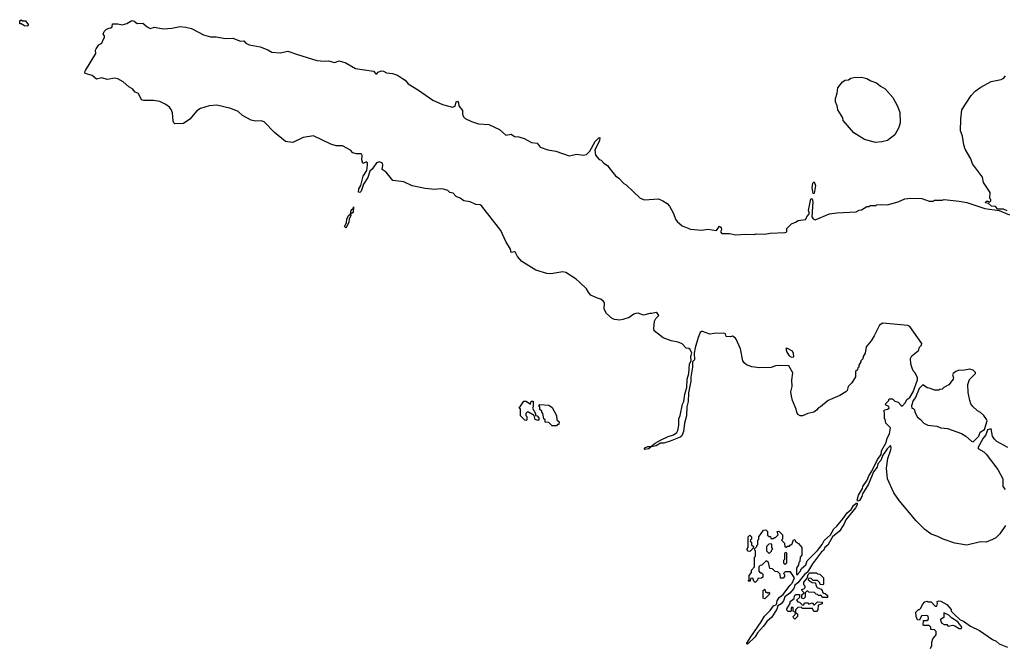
# Model space of a CAD drawing. Extents: x 1863017 to 1989460, y 394564 to 532820.
# Tile 11 of 213: x 1915920 to 1925084, y 413537 to 419380. Entities that reach past the tile are written whole.
import ezdxf

# ---------------------------------------------------------------- set-up
doc = ezdxf.new("R2010")
doc.units = 0

msp = doc.modelspace()

# ---------------------------------------------------------------- linework, layer by layer
at = {"layer": '0CON10XD'}
for points in [[(1915995, 419320), (1915965, 419322.5), (1915935, 419340), (1915925, 419340), (1915920, 419345), (1915921.7, 419368.3), (1915935, 419380), (1915945, 419370), (1915975, 419370), (1915997.5, 419335), (1916000, 419325), (1915995, 419320)], [(1923610, 415915), (1923555, 415882.5), (1923443.9, 415836.1), (1923375, 415777.5), (1923353.6, 415766.4), (1923336.4, 415743.6), (1923310, 415725), (1923255, 415712.5), (1923205, 415692.5), (1923183, 415693), (1923163.6, 415703.6), (1923152.5, 415725), (1923147.5, 415755), (1923113.6, 415833.6), (1923103.3, 415875), (1923096.7, 415915), (1923108.8, 415965), (1923107, 416023), (1923117, 416093), (1923078.3, 416158.3), (1922995, 416160), (1922953.6, 416156.4), (1922915, 416143.3), (1922805, 416137.5), (1922735, 416147.5), (1922685, 416167.5), (1922662.5, 416185), (1922650, 416205), (1922627.5, 416315), (1922590, 416405), (1922579.3, 416419.3), (1922555, 416432.5), (1922535, 416427.5), (1922495, 416430), (1922490, 416455), (1922475, 416462.5), (1922385, 416460), (1922345, 416452.5), (1922275, 416476.7), (1922265, 416476.7), (1922255, 416466.7), (1922235, 416421.2), (1922207.8, 416325), (1922196.7, 416275), (1922199.3, 416215), (1922182, 416195), (1922181.2, 416145), (1922167.3, 416052.7), (1922167.4, 416015), (1922145.3, 415905), (1922142.4, 415825), (1922129.3, 415775), (1922126.3, 415693.7), (1922108.8, 415625), (1922099.1, 415545), (1922083.9, 415505), (1922067.5, 415492.5), (1921975, 415457.5), (1921915, 415436.7), (1921883.8, 415436.2), (1921845, 415413.1), (1921797.1, 415402.9), (1921775.2, 415384.8), (1921735, 415377.5), (1921731.2, 415381.2), (1921745, 415397.1), (1921765, 415405.9), (1921793.3, 415406.7), (1921835, 415439.1), (1921883.8, 415466.2), (1921955, 415499.6), (1922005.3, 415514.7), (1922035, 415538.1), (1922045.2, 415554.8), (1922055.9, 415605), (1922055.4, 415665), (1922067.3, 415695), (1922089.7, 415799.7), (1922100.8, 415825), (1922111.2, 415895), (1922130.9, 415955), (1922131.7, 416035), (1922148.2, 416085), (1922152.9, 416175), (1922169.4, 416205), (1922166.8, 416245), (1922176, 416275), (1922159.1, 416309.1), (1922147.7, 416317.7), (1922122.1, 416322.1), (1922085, 416362), (1922049.1, 416379.1), (1921985, 416390.6), (1921908.6, 416418.6), (1921826.2, 416485), (1921822, 416505), (1921829.4, 416575), (1921840.6, 416599.4), (1921867.5, 416625), (1921857.5, 416645), (1921845, 416654), (1921805, 416643.8), (1921783.9, 416646.1), (1921725, 416630), (1921675, 416646.7), (1921655, 416646.2), (1921635, 416640), (1921593.3, 416606.7), (1921535, 416589.2), (1921505, 416584.2), (1921455, 416588.9), (1921435, 416598.1), (1921381.2, 416645), (1921361.1, 416685), (1921362.5, 416745), (1921351.3, 416761.3), (1921325, 416779.4), (1921289.2, 416789.2), (1921235, 416816.7), (1921216.6, 416836.6), (1921195, 416875.8), (1921135, 416934), (1921100, 416965), (1921003.8, 417025), (1920975, 417031.5), (1920864.7, 417015.3), (1920825, 417017.5), (1920725, 417048), (1920595, 417130), (1920554.2, 417174.2), (1920535, 417213.1), (1920525, 417217.9), (1920493.2, 417213.2), (1920488.8, 417245), (1920443.6, 417315), (1920397.9, 417417.9), (1920222, 417645), (1920205, 417656.9), (1920165, 417660), (1920113.5, 417683.5), (1920055, 417693.1), (1920018.3, 417718.3), (1919983.2, 417733.2), (1919955, 417763.8), (1919925, 417771.2), (1919905, 417790), (1919865, 417803.3), (1919835, 417806.7), (1919785, 417800), (1919695, 417810), (1919573, 417833), (1919495, 417872), (1919392, 417882), (1919331.7, 417961.7), (1919293.9, 417983.9), (1919301.2, 418025), (1919297.5, 418045), (1919267.8, 418057.8), (1919242.2, 418047.8), (1919201.4, 417988.6), (1919179.5, 417970.5), (1919159.4, 417910.6), (1919121.3, 417848.7), (1919097.1, 417785), (1919085, 417771.1), (1919075, 417774.4), (1919075.4, 417805), (1919093.8, 417835), (1919118.1, 417921.9), (1919150, 417975), (1919158, 418025), (1919156.4, 418046.4), (1919147, 418057), (1919115, 418040), (1919106, 418075), (1919108, 418115), (1919105, 418126.7), (1919095, 418131.2), (1919055, 418132), (1919021.4, 418141.4), (1918998.8, 418165), (1918925, 418205.6), (1918865.5, 418205.5), (1918815, 418222.5), (1918655, 418300), (1918557.7, 418282.3), (1918461.9, 418238.1), (1918395, 418246.2), (1918290.6, 418330.6), (1918195, 418430), (1918168, 418438), (1918115, 418434.6), (1918075, 418446.1), (1917995, 418486.7), (1917955, 418525.8), (1917885, 418552.5), (1917755, 418584.5), (1917685, 418578.9), (1917602.5, 418552.5), (1917568.1, 418531.9), (1917505, 418453.1), (1917445, 418414), (1917365, 418412), (1917355, 418418.8), (1917348.6, 418435), (1917342.1, 418512.1), (1917330.6, 418545), (1917315, 418567.1), (1917281.4, 418591.4), (1917225, 418618.5), (1917165, 418628.2), (1917075, 418628.8), (1917055, 418634.2), (1917025, 418692.9), (1916995, 418706), (1916970, 418735), (1916936, 418755), (1916883, 418803), (1916835, 418828.6), (1916805, 418835.6), (1916733.4, 418823.4), (1916685, 418840), (1916635, 418827.1), (1916595, 418859.4), (1916530, 418880), (1916526.7, 418895), (1916531.7, 418908.3), (1916630, 419065), (1916626.7, 419095), (1916631.7, 419108.3), (1916657.5, 419145), (1916685, 419162.5), (1916692.3, 419187.7), (1916710, 419215), (1916708.8, 419228.8), (1916697.5, 419245), (1916705, 419270), (1916727, 419293), (1916752.5, 419302.5), (1916767, 419303), (1916780, 419315), (1916785, 419340), (1916835, 419340), (1916875, 419332.5), (1916917, 419343), (1916965, 419372.5), (1916987, 419367), (1917013, 419343), (1917067, 419347), (1917105, 419312.5), (1917135, 419297.5), (1917175, 419310), (1917255, 419295.8), (1917335, 419300), (1917415, 419315.8), (1917465, 419311.1), (1917519.1, 419299.1), (1917629.3, 419239.3), (1917695, 419220), (1917749.5, 419219.5), (1917834.5, 419204.5), (1917905, 419207.3), (1917975, 419181.4), (1918005, 419183.8), (1918025, 419160.8), (1918056.7, 419145), (1918157.9, 419127.9), (1918230.3, 419100.3), (1918267.7, 419077.7), (1918345, 419071.9), (1918415, 419085.6), (1918505, 419055.7), (1918685, 419001.4), (1918755, 418992.9), (1918795, 418998), (1918848.8, 418981.2), (1918895, 418995.7), (1918925, 418988.6), (1918950.3, 418980.3), (1919044.6, 418924.6), (1919212.3, 418902.3), (1919235, 418877.5), (1919245, 418877.5), (1919257.5, 418892.5), (1919285, 418902.5), (1919305, 418900.8), (1919335, 418885.7), (1919389.6, 418879.6), (1919435, 418862.9), (1919483.2, 418833.2), (1919506.3, 418816.3), (1919535, 418782.5), (1919632, 418725), (1919765, 418630.5), (1919855, 418590.8), (1919947, 418567), (1919973.9, 418576.1), (1919982, 418615), (1919995, 418620), (1920003.8, 418605), (1920007, 418577), (1920042.5, 418535), (1920040.7, 418499.3), (1920050, 418475), (1920065, 418461.2), (1920125, 418431.2), (1920191.7, 418411.7), (1920285, 418403.8), (1920385, 418356.7), (1920445, 418303.8), (1920495, 418314.2), (1920525, 418293.3), (1920565, 418290), (1920615, 418273.3), (1920685, 418236.7), (1920735, 418230), (1920765, 418193.8), (1920835, 418170), (1920910, 418155), (1921035, 418112.5), (1921105, 418128.8), (1921165, 418118.1), (1921196.1, 418123.9), (1921225.6, 418155), (1921277.3, 418245), (1921315, 418283.3), (1921319.2, 418279.2), (1921315.4, 418255), (1921272.5, 418165), (1921278.3, 418118.3), (1921315, 418077.5), (1921332.5, 418072.5), (1921357.5, 418045), (1921391.2, 418021.2), (1921402, 418005), (1921465, 417926.7), (1921495.9, 417905.9), (1921542.5, 417855), (1921565, 417842.5), (1921695, 417720), (1921735, 417703.3), (1921865, 417711.2), (1921907.5, 417695), (1921945, 417670), (1921968.8, 417645), (1922006, 417575), (1922025, 417522.5), (1922040.5, 417500.5), (1922085, 417462.5), (1922165, 417431.2), (1922265, 417422), (1922325, 417428.8), (1922405, 417416), (1922435, 417456.7), (1922450, 417445), (1922451.4, 417425), (1922442, 417405), (1922455, 417390.8), (1922525, 417390.8), (1922585, 417376), (1922675, 417383.8), (1922755, 417380), (1922775, 417386.2), (1922855, 417382.5), (1922906.1, 417393.9), (1923045, 417397.5), (1923060, 417405), (1923060, 417435), (1923105, 417480), (1923140, 417495), (1923165, 417510), (1923235, 417520), (1923252.5, 417555), (1923270, 417575), (1923262.5, 417605), (1923285, 417713.3), (1923295, 417713.3), (1923302.1, 417685), (1923293.9, 417543.9), (1923305, 417527.5), (1923325, 417517.5), (1923458.3, 417571.7), (1923525, 417582.5), (1923705, 417590), (1923733, 417607), (1923755, 417610), (1923805, 417640), (1923825, 417640), (1923835, 417650), (1923885, 417650), (1923895, 417657.5), (1923945, 417660), (1923995, 417657.5), (1924097, 417683), (1924158.3, 417711.7), (1924215, 417720), (1924316.4, 417716.4), (1924385, 417690), (1924425, 417690), (1924435, 417700), (1924505, 417700), (1924525, 417706.7), (1924665, 417692), (1924735, 417679.2), (1924903.6, 417623.6), (1925035, 417602.5), (1925133.6, 417563.6)], [(1923885, 418236.7), (1923782.5, 418265), (1923685, 418327.5), (1923585, 418440), (1923582.5, 418465), (1923535, 418540), (1923529.3, 418579.3), (1923513.3, 418615), (1923513.3, 418645), (1923530, 418695), (1923533.8, 418745), (1923579.3, 418800.7), (1923604.1, 418815.9), (1923635, 418821.2), (1923655, 418836.2), (1923685, 418843.3), (1923753.6, 418843.6), (1923805, 418831.2), (1923840.5, 418810.5), (1923895, 418793.3), (1923931.2, 418761.2), (1923975, 418736.2), (1924046.2, 418655), (1924088.8, 418575), (1924111.2, 418515), (1924115, 418420), (1924103.8, 418375), (1924065, 418306.7), (1923997.5, 418255), (1923945, 418243.8), (1923885, 418236.7)], [(1925110.7, 417600.7), (1925076.4, 417616.4), (1925025, 417617.5), (1925001.7, 417641.7), (1924965, 417642.5), (1924938.3, 417668.3), (1924910, 417675), (1924915, 417690), (1924935, 417690), (1924945, 417680), (1924960, 417695), (1924960, 417705), (1924950, 417715), (1924951.7, 417771.7), (1924890, 417865), (1924881.2, 417915), (1924787.3, 418037.3), (1924774.2, 418084.2), (1924721.2, 418175), (1924706.2, 418215), (1924694, 418295), (1924676.4, 418346.4), (1924678.8, 418455), (1924690.5, 418539.5), (1924776, 418675), (1924814, 418715), (1924865, 418752), (1924963.3, 418805), (1925056.6, 418823.4), (1925078.8, 418835), (1925094.1, 418855.9)], [(1923315, 417761.2), (1923305, 417762.5), (1923296.2, 417815), (1923302.5, 417857.5), (1923315, 417870), (1923327.8, 417835), (1923315, 417761.2)], [(1918955, 417443.3), (1918944.7, 417455), (1918960.3, 417489.7), (1918964, 417525), (1918985, 417560), (1919000, 417570), (1919003.7, 417605), (1919015, 417616.9), (1919023.3, 417616.7), (1919027.5, 417637.5), (1919025, 417586), (1919000, 417570), (1919001.1, 417555), (1918985.4, 417525), (1918982.2, 417495), (1918965.8, 417454.2), (1918955, 417443.3)], [(1925095, 414670), (1925042.5, 414595), (1925005, 414557.5), (1924975, 414540), (1924915, 414516.7), (1924861.7, 414518.3), (1924735, 414486.7), (1924625, 414507.5), (1924515, 414543.8), (1924465, 414570), (1924405, 414590), (1924345, 414632.5), (1924262.5, 414715), (1924105, 414902.5), (1924057.5, 414975), (1923996.2, 415106.2), (1923986.4, 415203.6), (1924000, 415295), (1924026.7, 415375), (1924030, 415395), (1924025, 415417.5), (1923995, 415386), (1923953.3, 415325), (1923934.4, 415275), (1923908.6, 415245), (1923900.4, 415215), (1923867.6, 415172.4), (1923820.4, 415055), (1923765.4, 414965), (1923758.8, 414941.2), (1923735, 414903.3), (1923725, 414898.1), (1923715.7, 414905.7), (1923727.3, 414955), (1923763.8, 415015), (1923767.5, 415035), (1923806.4, 415093.7), (1923822.5, 415135), (1923852, 415178), (1923905, 415284.3), (1923938.1, 415331.9), (1923942.3, 415365), (1923985.6, 415445), (1923994.6, 415485.4), (1924015.6, 415525), (1924025, 415580), (1923983, 415623), (1923975, 415660), (1923970, 415665), (1923970, 415725), (1923960, 415735), (1923971.7, 415748.3), (1923997, 415753), (1924012.5, 415765), (1924009.3, 415779.3), (1923980, 415795), (1923981.7, 415808.3), (1924010, 415835), (1924010, 415845), (1924015, 415850), (1924045, 415850), (1924065, 415830), (1924095, 415820), (1924120.7, 415790.7), (1924135, 415783.3), (1924165, 415816.2), (1924177, 415843), (1924205.7, 415864.3), (1924235.5, 415915), (1924276, 416026), (1924275, 416050), (1924250, 416095), (1924235, 416110), (1924222.5, 416145), (1924213, 416177), (1924212.5, 416225), (1924225, 416250), (1924285, 416300), (1924295, 416330), (1924315, 416350), (1924316.7, 416365), (1924205, 416524.2), (1924185, 416531.9), (1923955, 416556), (1923922.3, 416537.7), (1923873.6, 416436.4), (1923845, 416390), (1923800, 416335), (1923790, 416275), (1923770, 416245), (1923767, 416223), (1923750, 416205), (1923750, 416195), (1923730, 416165), (1923730, 416145), (1923721.7, 416138.3), (1923718.3, 416121.7), (1923700, 416105), (1923700, 416055), (1923665, 416000), (1923630, 415965), (1923621.7, 415928.3), (1923610, 415915)], [(1923105, 416237.5), (1923125, 416242.5), (1923123, 416273), (1923113, 416293), (1923065, 416320), (1923051.7, 416318.3), (1923060, 416285), (1923080.7, 416250.7), (1923105, 416237.5)], [(1924795, 415448.8), (1924847, 415503), (1924861.1, 415538.9), (1924900, 415565), (1924923.3, 415645), (1924922.5, 415655), (1924892.5, 415695), (1924863.6, 415723.6), (1924835, 415737.5), (1924790.5, 415780.5), (1924773.3, 415805), (1924763.6, 415833.6), (1924749.3, 415909.3), (1924743.8, 415985), (1924759.5, 416030.5), (1924816.2, 416085), (1924815.7, 416095.7), (1924795, 416118.8), (1924765, 416125.7), (1924715, 416115.8), (1924656.4, 416113.6), (1924633.9, 416106.1), (1924607.5, 416085), (1924602.5, 416075), (1924610, 416045), (1924607, 416033), (1924569.3, 415980.7), (1924520, 415955), (1924505, 415940), (1924483, 415937), (1924475, 415930), (1924435, 415930), (1924397, 415947), (1924365, 415952.5), (1924343, 415973), (1924325, 415980), (1924293, 415947), (1924256.6, 415863.4), (1924235.6, 415835), (1924220, 415785), (1924223, 415763), (1924235, 415760), (1924247, 415747), (1924250, 415725), (1924275, 415680), (1924305, 415657.5), (1924335, 415622.5), (1924373.9, 415603.9), (1924456.1, 415596.1), (1924495, 415581.2), (1924556.4, 415573.6), (1924685, 415526.7), (1924725, 415502.5), (1924777.5, 415455), (1924795, 415448.8)], [(1920745, 415650), (1920716.7, 415656.7), (1920710, 415695), (1920655, 415727.5), (1920645, 415730), (1920630, 415715), (1920630, 415695), (1920640, 415685), (1920640, 415655), (1920635, 415650), (1920621.7, 415651.7), (1920581.7, 415691.7), (1920580, 415755), (1920570, 415765), (1920611.7, 415828.3), (1920635, 415830), (1920675, 415800), (1920681.7, 415828.3), (1920698.3, 415828.3), (1920700, 415775), (1920692.5, 415765), (1920720, 415715), (1920720, 415695), (1920735, 415692.5), (1920752.5, 415675), (1920752.5, 415657.5), (1920745, 415650)], [(1920915, 415600), (1920875, 415600), (1920845, 415630), (1920811.7, 415631.7), (1920810, 415655), (1920800, 415665), (1920790, 415715), (1920780, 415725), (1920780, 415735), (1920761.7, 415751.7), (1920760, 415775), (1920750, 415785), (1920761.7, 415798.3), (1920845, 415790), (1920875, 415770), (1920917.5, 415695), (1920920, 415655), (1920940, 415635), (1920938.3, 415611.7), (1920925, 415610), (1920915, 415600)], [(1925116.1, 415396.1), (1925015, 415452.5), (1924993.6, 415473.6), (1924973.6, 415503.6), (1924962.5, 415572.5), (1924927.3, 415562.7), (1924913.9, 415515), (1924886.7, 415485), (1924836.7, 415395), (1924843.8, 415383.8), (1924895, 415356.7), (1924916.7, 415335), (1925025, 415192.5), (1925070, 415105), (1925070, 415035), (1925093.3, 415005)], [(1922695, 413567.5), (1922688.3, 413568.3), (1922687.5, 413575), (1922723.8, 413636.2), (1922822.5, 413775), (1922851.9, 413828.1), (1922905, 413881.2), (1922935.5, 413924.5), (1922963.3, 413936.7), (1922970.3, 413969.7), (1922989.1, 414000.9), (1923025, 414027.5), (1923087.4, 414112.6), (1923111.2, 414135), (1923130, 414185), (1923095, 414240), (1923045, 414240), (1923030, 414225), (1923040, 414215), (1923040, 414195), (1923025, 414180), (1923001.7, 414181.7), (1922998.3, 414218.3), (1922975, 414240), (1922951.7, 414241.7), (1922928.3, 414268.3), (1922901.7, 414271.7), (1922888.3, 414328.3), (1922875, 414340), (1922865, 414340), (1922828.3, 414301.7), (1922811.7, 414298.3), (1922800, 414285), (1922800, 414245), (1922811.7, 414231.7), (1922825, 414230), (1922838.3, 414218.3), (1922838.3, 414191.7), (1922825, 414180), (1922791.7, 414178.3), (1922788.3, 414161.7), (1922765, 414140), (1922751.7, 414151.7), (1922745, 414180), (1922721.7, 414178.3), (1922718.3, 414151.7), (1922701.7, 414151.7), (1922710, 414165), (1922710, 414205), (1922730, 414235), (1922730, 414255), (1922760, 414285), (1922760, 414375), (1922770, 414385), (1922770, 414435), (1922761.7, 414441.7), (1922760, 414455), (1922780, 414475), (1922780, 414485), (1922790, 414495), (1922790, 414535), (1922800, 414545), (1922800, 414565), (1922841.7, 414628.3), (1922865, 414630), (1922880, 414615), (1922881.7, 414581.7), (1922895, 414570), (1922908.3, 414568.3), (1922911.7, 414551.7), (1922935, 414550), (1922945, 414560), (1922955, 414560), (1922980, 414585), (1922970, 414615), (1922985, 414620), (1923020, 414585), (1923020, 414545), (1923010, 414535), (1923038.3, 414508.3), (1923041.7, 414471.7), (1923055, 414470), (1923065, 414480), (1923085, 414480), (1923091.7, 414488.3), (1923108.3, 414501.7), (1923121.7, 414538.3), (1923135, 414540), (1923141.7, 414521.7), (1923170, 414505), (1923200, 414465), (1923200, 414395), (1923183, 414377), (1923180, 414335), (1923171.7, 414328.3), (1923170, 414305), (1923150, 414275), (1923150, 414215), (1923155, 414213.3), (1923185, 414243.3), (1923198, 414272), (1923236.2, 414305), (1923248.8, 414341.2), (1923345, 414438.8), (1923388.5, 414495), (1923408.2, 414531.8), (1923467.1, 414582.9), (1923498.9, 414641.1), (1923525.7, 414664.3), (1923585, 414735.8), (1923621.4, 414788.6), (1923658.9, 414821.1), (1923681.1, 414858.9), (1923705, 414880), (1923715, 414880), (1923714.3, 414865), (1923699.6, 414835), (1923609.4, 414725), (1923590.8, 414679.2), (1923550.7, 414619.3), (1923485.6, 414565), (1923440.5, 414489.5), (1923414.2, 414465.8), (1923400.9, 414439.1), (1923384.3, 414425), (1923298, 414315), (1923252, 414238), (1923224.2, 414215), (1923161.8, 414138.2), (1923134.4, 414115.6), (1923124.4, 414085), (1923089.4, 414040.6), (1923042.9, 414007.1), (1923029.6, 413970.4), (1923007.6, 413942.4), (1922975.9, 413924.1), (1922966.8, 413893.2), (1922921.5, 413818.5), (1922875, 413777.1), (1922844.4, 413735), (1922786.6, 413673.4), (1922765, 413635.5), (1922695, 413567.5)], [(1922715, 414430), (1922701.7, 414431.7), (1922690, 414445), (1922690, 414455), (1922700, 414465), (1922700, 414565), (1922715, 414580), (1922730, 414565), (1922730, 414545), (1922721.7, 414538.3), (1922720, 414525), (1922730, 414515), (1922731.7, 414491.7), (1922750, 414475), (1922748.3, 414461.7), (1922715, 414430)], [(1922895, 414410), (1922918.3, 414431.7), (1922920, 414445), (1922930, 414455), (1922920, 414465), (1922920, 414495), (1922915, 414500), (1922891.7, 414498.3), (1922870, 414475), (1922870, 414435), (1922895, 414410)], [(1923045, 414310), (1923060, 414325), (1923060, 414415), (1923055, 414420), (1923040, 414415), (1923040, 414355), (1923030, 414345), (1923030, 414325), (1923045, 414310)], [(1923215, 413990), (1923200, 413995), (1923200, 414025), (1923220, 414045), (1923201.7, 414061.7), (1923200, 414075), (1923218.3, 414081.7), (1923230, 414095), (1923230, 414105), (1923218.3, 414118.3), (1923217.5, 414145), (1923248.3, 414181.7), (1923260, 414215), (1923275, 414230), (1923335, 414230), (1923345, 414220), (1923368.3, 414218.3), (1923400, 414185), (1923400, 414125), (1923395, 414120), (1923371.7, 414121.7), (1923368.3, 414138.3), (1923345, 414160), (1923305, 414160), (1923285, 414180), (1923261.7, 414178.3), (1923260, 414165), (1923295, 414140), (1923328.3, 414138.3), (1923330, 414115), (1923343.6, 414093.6), (1923378.3, 414078.3), (1923390, 414065), (1923391.7, 414051.7), (1923405, 414040), (1923418.3, 414038.3), (1923438.3, 414018.3), (1923438.3, 414001.7), (1923395, 414000), (1923378.3, 414018.3), (1923355, 414020), (1923345, 414030), (1923331.7, 414031.7), (1923317, 414047), (1923265, 414050), (1923255, 414060), (1923245, 414060), (1923230, 414045), (1923230, 414005), (1923215, 413990)], [(1922855, 413990), (1922840, 413995), (1922840, 414065), (1922855, 414080), (1922861.7, 414051.7), (1922875, 414050), (1922885, 414040), (1922895, 414050), (1922900, 414045), (1922898.3, 414031.7), (1922855, 413990)], [(1923135, 413800), (1923121.7, 413811.7), (1923120, 413825), (1923138.3, 413841.7), (1923140, 413860), (1923120, 413875), (1923118.3, 413908.3), (1923101.7, 413908.3), (1923100, 413875), (1923095, 413870), (1923071.7, 413871.7), (1923061.7, 413881.7), (1923060, 413895), (1923090, 413945), (1923090, 413965), (1923128.3, 413991.7), (1923130, 414015), (1923145, 414030), (1923178.3, 414028.3), (1923178.3, 414001.7), (1923150, 413975), (1923161.7, 413961.7), (1923178.3, 413958.3), (1923205, 413930), (1923218.3, 413931.7), (1923225, 413950), (1923255, 413950), (1923265, 413940), (1923295, 413950), (1923315, 413930), (1923345, 413960), (1923388.3, 413958.3), (1923388.3, 413941.7), (1923351.7, 413928.3), (1923350, 413885), (1923335, 413870), (1923311.7, 413871.7), (1923300, 413900), (1923205, 413900), (1923195, 413910), (1923161.7, 413908.3), (1923140, 413885), (1923140, 413860), (1923158.3, 413848.3), (1923160, 413825), (1923135, 413800)], [(1924397.5, 413525), (1924410, 413555), (1924410, 413585), (1924420, 413615), (1924450, 413655), (1924450, 413685), (1924435, 413700), (1924401.7, 413701.7), (1924400, 413725), (1924385, 413740), (1924335, 413740), (1924330, 413745), (1924331.7, 413788.3), (1924361.7, 413788.3), (1924375, 413797.5), (1924380, 413805), (1924376.4, 413826.4), (1924363, 413833), (1924315, 413830), (1924295, 413790), (1924275, 413792.5), (1924262.5, 413825), (1924260, 413865), (1924285, 413890), (1924295, 413890), (1924308.3, 413901.7), (1924323, 413937), (1924345, 413960), (1924365, 413967.5), (1924375, 413960), (1924405, 413960), (1924441.7, 413921.7), (1924455, 413920), (1924462.5, 413945), (1924460, 413965), (1924475, 413970), (1924495, 413967.5), (1924550, 413935), (1924588.3, 413888.3), (1924590, 413875), (1924615, 413850), (1924673, 413793), (1924705, 413780), (1924770, 413735), (1924853.6, 413693.6), (1924975, 413610), (1925010, 413595), (1925035, 413570), (1925115, 413537.5)], [(1924685, 413712.5), (1924687.5, 413725), (1924653.3, 413773.3), (1924591.7, 413811.7), (1924566.7, 413836.7), (1924521.7, 413858.3), (1924520, 413815), (1924490, 413795), (1924492.5, 413775), (1924503.6, 413763.6), (1924525, 413750), (1924548.3, 413748.3), (1924563, 413733), (1924605, 413742.5), (1924625, 413737.5), (1924665, 413713.3), (1924685, 413712.5)]]:
    msp.add_lwpolyline(points, dxfattribs=at)

doc.saveas('drawing.dxf')
